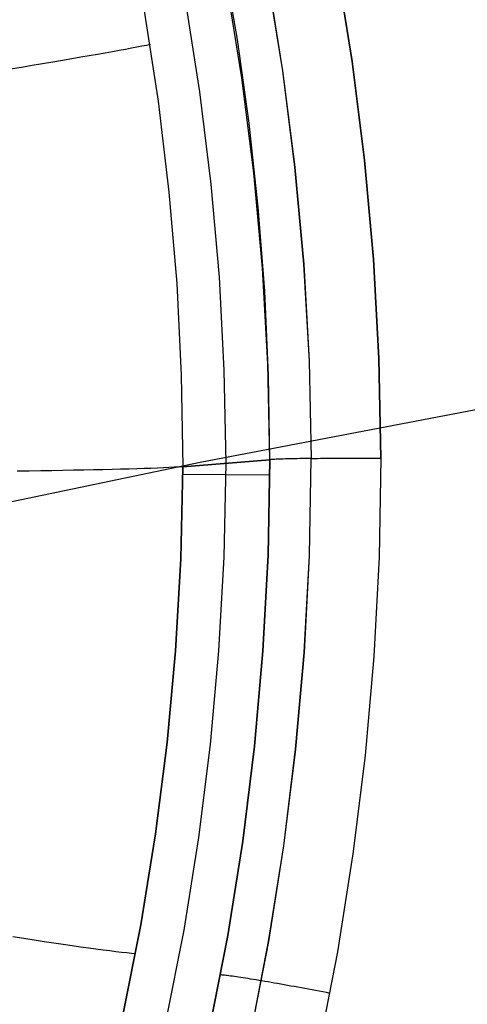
# Model space of a CAD drawing. Header units: millimetres. Extents: x -273 to 273, y -240 to 302.
# Tile 107 of 256: x -125.79 to -121.68, y 147.28 to 156.32. Entities that reach past the tile are written whole.
import ezdxf

# ---------------------------------------------------------------- set-up
doc = ezdxf.new("R2010")
doc.units = ezdxf.units.MM
doc.header["$MEASUREMENT"] = 0
doc.layers.add('IGES level 1', color=7, linetype='Continuous', true_color=0x3e413d)
doc.layers.add('IGES level 2', color=7, linetype='Continuous', true_color=0x008000)

msp = doc.modelspace()

# ---------------------------------------------------------------- linework, layer by layer
at = {"layer": 'IGES level 1'}
for p, q in [((-123.7909, 156.1336, 408.355), (-123.9212, 156.8972, 408.3461)), ((-122.8844, 156.835, 409.0694), (-122.7391, 155.9332, 409.0832)), ((-122.7391, 155.9332, 409.0832), (-122.8844, 156.835, 409.0695)), ((-123.7522, 155.7838, 408.344), (-123.8929, 156.6523, 408.3304)), ((-123.5212, 156.7283, 408.8814), (-123.3782, 155.8469, 408.8949)), ((-123.5195, 156.7283, 408.8825), (-123.3765, 155.847, 408.8961)), ((-124.272, 156.5003, 406.8277), (-124.1388, 155.6551, 406.8396)), ((-124.6489, 156.3986, 405.3667), (-124.5202, 155.5672, 405.3768)), ((-124.6488, 156.3987, 405.3666), (-124.52, 155.5673, 405.3768)), ((-123.6841, 155.3663, 408.3653), (-123.7909, 156.1336, 408.355)), ((-125.0066, 156.0134, 404.3767), (-124.9398, 156.0253, 404.4956)), ((-124.9398, 156.0253, 404.4956), (-124.8772, 156.0366, 404.6166)), ((-124.8772, 156.0366, 404.6166), (-124.8186, 156.0472, 404.7398)), ((-124.8186, 156.0472, 404.7398), (-124.7643, 156.0572, 404.865)), ((-124.7643, 156.0572, 404.865), (-124.7142, 156.0666, 404.9919)), ((-124.7142, 156.0666, 404.9919), (-124.6684, 156.0753, 405.1205)), ((-124.6684, 156.0753, 405.1205), (-124.627, 156.0833, 405.2507)), ((-124.627, 156.0833, 405.2507), (-124.5901, 156.0906, 405.3822)), ((-125.5801, 155.9142, 403.6192), (-125.4874, 155.9299, 403.7186)), ((-125.4874, 155.9299, 403.7186), (-125.3982, 155.9452, 403.8211)), ((-125.3982, 155.9452, 403.8211), (-125.3124, 155.96, 403.9266)), ((-125.3124, 155.96, 403.9266), (-125.2303, 155.9742, 404.0351)), ((-125.2303, 155.9742, 404.0351), (-125.1519, 155.9878, 404.1464)), ((-125.1519, 155.9878, 404.1464), (-125.0773, 156.0009, 404.2603)), ((-125.0773, 156.0009, 404.2603), (-125.0066, 156.0134, 404.3767)), ((-122.7391, 155.9332, 409.0832), (-122.6252, 155.0269, 409.0991)), ((-122.6252, 155.0269, 409.0991), (-122.7391, 155.9332, 409.0832)), ((-125.8776, 155.864, 403.3412), (-125.7753, 155.8812, 403.4304)), ((-125.7753, 155.8812, 403.4304), (-125.6761, 155.8979, 403.5231)), ((-125.6761, 155.8979, 403.5231), (-125.5801, 155.9142, 403.6192)), ((-123.3782, 155.8469, 408.8949), (-123.266, 154.9612, 408.9107)), ((-123.3765, 155.847, 408.8961), (-123.2643, 154.9613, 408.9119)), ((-123.6418, 154.911, 408.3598), (-123.7522, 155.7838, 408.344)), ((-124.5202, 155.5672, 405.3768), (-124.4202, 154.7319, 405.3887)), ((-124.52, 155.5673, 405.3768), (-124.4201, 154.732, 405.3886)), ((-124.1388, 155.6551, 406.8396), (-124.0349, 154.8058, 406.8535)), ((-123.6009, 154.5962, 408.377), (-123.6841, 155.3663, 408.3653)), ((-122.6252, 155.0269, 409.0991), (-122.5429, 154.1172, 409.1172)), ((-122.5429, 154.1172, 409.1172), (-122.6252, 155.0269, 409.0991)), ((-123.266, 154.9612, 408.9107), (-123.1846, 154.0722, 408.9286)), ((-123.2643, 154.9613, 408.9119), (-123.1829, 154.0722, 408.9299)), ((-123.5618, 154.0349, 408.3778), (-123.6418, 154.911, 408.3598)), ((-124.0349, 154.8058, 406.8535), (-123.9602, 153.9535, 406.8693)), ((-124.4202, 154.7319, 405.3887), (-124.3492, 153.8937, 405.4022)), ((-124.4201, 154.732, 405.3886), (-124.3491, 153.8937, 405.4021)), ((-123.5414, 153.8241, 408.39), (-123.6009, 154.5962, 408.377)), ((-123.5123, 153.1567, 408.3979), (-123.5618, 154.0349, 408.3778)), ((-123.1846, 154.0722, 408.9286), (-123.1342, 153.1809, 408.9486)), ((-123.1829, 154.0722, 408.9299), (-123.1324, 153.1809, 408.9499)), ((-122.5429, 154.1172, 409.1172), (-122.4924, 153.2053, 409.1374)), ((-122.4924, 153.2053, 409.1374), (-122.5429, 154.1172, 409.1172)), ((-123.9602, 153.9535, 406.8693), (-123.915, 153.0992, 406.8869)), ((-124.3492, 153.8937, 405.4022), (-124.3071, 153.0535, 405.4173)), ((-124.3491, 153.8937, 405.4021), (-124.307, 153.0536, 405.4173)), ((-123.5056, 153.0509, 408.4045), (-123.5414, 153.8241, 408.39)), ((-123.4934, 152.2773, 408.4202), (-123.5123, 153.1567, 408.3979)), ((-123.1342, 153.1809, 408.9486), (-123.1148, 152.2884, 408.9708)), ((-123.1324, 153.1809, 408.9499), (-123.113, 152.2885, 408.9721)), ((-122.4924, 153.2053, 409.1374), (-122.4736, 152.2922, 409.1597)), ((-122.4736, 152.2922, 409.1597), (-122.4924, 153.2053, 409.1374)), ((-124.3071, 153.0535, 405.4173), (-124.2941, 152.2125, 405.434)), ((-124.307, 153.0536, 405.4173), (-124.294, 152.2125, 405.434)), ((-123.915, 153.0992, 406.8869), (-123.8992, 152.2439, 406.9064)), ((-123.4937, 152.2773, 408.4203), (-123.5056, 153.0509, 408.4045)), ((-123.4934, 152.2773, 408.4202), (-124.294, 152.2125, 405.434)), ((-124.294, 152.2125, 405.434), (-123.4934, 152.2773, 408.4202)), ((-123.8994, 152.2439, 406.9058), (-123.9169, 151.3822, 406.919)), ((-123.4936, 152.2773, 408.4202), (-123.5102, 151.3992, 408.4343)), ((-123.51, 151.3992, 408.4343), (-123.4934, 152.2773, 408.4202)), ((-123.4843, 152.2779, 408.453), (-123.4937, 152.2773, 408.4203)), ((-123.4842, 152.2779, 408.453), (-123.4936, 152.2773, 408.4202)), ((-123.4738, 152.2786, 408.4854), (-123.4843, 152.2779, 408.453)), ((-123.4738, 152.2786, 408.4854), (-123.4842, 152.2779, 408.453)), ((-123.4622, 152.2792, 408.5174), (-123.4738, 152.2786, 408.4854)), ((-123.4622, 152.2792, 408.5174), (-123.4738, 152.2786, 408.4854)), ((-123.4495, 152.2799, 408.5491), (-123.4622, 152.2792, 408.5174)), ((-123.4495, 152.2799, 408.549), (-123.4622, 152.2792, 408.5174)), ((-123.4358, 152.2805, 408.5802), (-123.4495, 152.2799, 408.5491)), ((-123.4357, 152.2805, 408.5802), (-123.4495, 152.2799, 408.549)), ((-123.421, 152.2811, 408.6109), (-123.4358, 152.2805, 408.5802)), ((-123.4209, 152.2811, 408.6109), (-123.4357, 152.2805, 408.5802)), ((-123.4051, 152.2818, 408.6411), (-123.421, 152.2811, 408.6109)), ((-123.4051, 152.2818, 408.6411), (-123.4209, 152.2811, 408.6109)), ((-123.3883, 152.2824, 408.6707), (-123.4051, 152.2818, 408.6411)), ((-123.3882, 152.2824, 408.6707), (-123.4051, 152.2818, 408.6411)), ((-123.3704, 152.2829, 408.6997), (-123.3883, 152.2824, 408.6707)), ((-123.3704, 152.2829, 408.6997), (-123.3882, 152.2824, 408.6707)), ((-123.3516, 152.2835, 408.7281), (-123.3704, 152.2829, 408.6997)), ((-123.3515, 152.2835, 408.7281), (-123.3704, 152.2829, 408.6997)), ((-123.3318, 152.2841, 408.7558), (-123.3516, 152.2835, 408.7281)), ((-123.3318, 152.2841, 408.7558), (-123.3515, 152.2835, 408.7281)), ((-123.3111, 152.2846, 408.7829), (-123.3318, 152.2841, 408.7558)), ((-123.311, 152.2846, 408.7828), (-123.3318, 152.2841, 408.7558)), ((-123.2894, 152.2852, 408.8092), (-123.3111, 152.2846, 408.7829)), ((-123.2894, 152.2852, 408.8092), (-123.311, 152.2846, 408.7828)), ((-123.2669, 152.2857, 408.8348), (-123.2894, 152.2852, 408.8092)), ((-123.2669, 152.2857, 408.8347), (-123.2894, 152.2852, 408.8092)), ((-123.2436, 152.2862, 408.8596), (-123.2669, 152.2857, 408.8348)), ((-123.2435, 152.2862, 408.8595), (-123.2669, 152.2857, 408.8347)), ((-123.2194, 152.2867, 408.8835), (-123.2436, 152.2862, 408.8596)), ((-123.2193, 152.2867, 408.8835), (-123.2435, 152.2862, 408.8595)), ((-123.1943, 152.2871, 408.9067), (-123.2194, 152.2867, 408.8835)), ((-123.1943, 152.2871, 408.9066), (-123.2193, 152.2867, 408.8835)), ((-123.1686, 152.2876, 408.929), (-123.1943, 152.2871, 408.9067)), ((-123.1685, 152.2876, 408.9289), (-123.1943, 152.2871, 408.9066)), ((-123.142, 152.288, 408.9503), (-123.1686, 152.2876, 408.929)), ((-123.142, 152.288, 408.9503), (-123.1685, 152.2876, 408.9289)), ((-123.1148, 152.2884, 408.9708), (-123.142, 152.288, 408.9503)), ((-123.1148, 152.2884, 408.9708), (-123.142, 152.288, 408.9503)), ((-123.1312, 151.3969, 408.9849), (-123.1148, 152.2884, 408.9708)), ((-123.1294, 151.3969, 408.9861), (-123.113, 152.2885, 408.9721)), ((-123.113, 152.2885, 408.9721), (-123.0851, 152.2889, 408.9915)), ((-123.113, 152.2885, 408.9721), (-123.0851, 152.2889, 408.9915)), ((-123.0851, 152.2889, 408.9915), (-123.0566, 152.2892, 409.01)), ((-123.0851, 152.2889, 408.9915), (-123.0566, 152.2892, 409.0099)), ((-123.0566, 152.2892, 409.01), (-123.0275, 152.2896, 409.0274)), ((-123.0566, 152.2892, 409.0099), (-123.0274, 152.2896, 409.0274)), ((-123.0275, 152.2896, 409.0274), (-122.9977, 152.2899, 409.0439)), ((-123.0274, 152.2896, 409.0274), (-122.9977, 152.2899, 409.0438)), ((-122.9977, 152.2899, 409.0439), (-122.9675, 152.2902, 409.0593)), ((-122.9977, 152.2899, 409.0438), (-122.9675, 152.2902, 409.0593)), ((-122.9675, 152.2902, 409.0593), (-122.9367, 152.2905, 409.0737)), ((-122.9675, 152.2902, 409.0593), (-122.9367, 152.2905, 409.0737)), ((-122.9367, 152.2905, 409.0737), (-122.9055, 152.2908, 409.0871)), ((-122.9367, 152.2905, 409.0737), (-122.9055, 152.2908, 409.0871)), ((-122.9055, 152.2908, 409.0871), (-122.8739, 152.291, 409.0994)), ((-122.9055, 152.2908, 409.0871), (-122.8738, 152.291, 409.0993)), ((-122.8739, 152.291, 409.0994), (-122.8418, 152.2912, 409.1106)), ((-122.8738, 152.291, 409.0993), (-122.8418, 152.2912, 409.1106)), ((-122.8418, 152.2912, 409.1106), (-122.8094, 152.2914, 409.1207)), ((-122.8418, 152.2912, 409.1106), (-122.8094, 152.2914, 409.1207)), ((-122.8094, 152.2914, 409.1207), (-122.7766, 152.2916, 409.1297)), ((-122.8094, 152.2914, 409.1207), (-122.7766, 152.2916, 409.1297)), ((-122.7766, 152.2916, 409.1297), (-122.7436, 152.2918, 409.1376)), ((-122.7766, 152.2916, 409.1297), (-122.7436, 152.2918, 409.1376)), ((-122.7436, 152.2918, 409.1376), (-122.7103, 152.2919, 409.1444)), ((-122.7436, 152.2918, 409.1376), (-122.7103, 152.2919, 409.1443)), ((-122.7103, 152.2919, 409.1444), (-122.6768, 152.292, 409.15)), ((-122.7103, 152.2919, 409.1443), (-122.6768, 152.292, 409.15)), ((-122.6768, 152.292, 409.15), (-122.6431, 152.2921, 409.1545)), ((-122.6768, 152.292, 409.15), (-122.6431, 152.2921, 409.1545)), ((-122.6431, 152.2921, 409.1545), (-122.6093, 152.2922, 409.1579)), ((-122.6431, 152.2921, 409.1545), (-122.6093, 152.2922, 409.1578)), ((-122.6093, 152.2922, 409.1579), (-122.5754, 152.2922, 409.16)), ((-122.6093, 152.2922, 409.1578), (-122.5754, 152.2922, 409.16)), ((-122.5754, 152.2922, 409.16), (-122.5415, 152.2922, 409.1611)), ((-122.5754, 152.2922, 409.16), (-122.5415, 152.2922, 409.1611)), ((-122.5415, 152.2922, 409.1611), (-122.5075, 152.2922, 409.161)), ((-122.5415, 152.2922, 409.1611), (-122.5075, 152.2922, 409.161)), ((-122.5075, 152.2922, 409.161), (-122.4736, 152.2922, 409.1597)), ((-122.5075, 152.2922, 409.161), (-122.4736, 152.2922, 409.1597)), ((-122.4736, 152.2922, 409.1597), (-122.4906, 151.3807, 409.1737)), ((-122.4736, 152.2922, 409.1597), (-122.4905, 151.3807, 409.1737)), ((-125.7039, 152.1732, 403.3109), (-125.8131, 152.1719, 403.229)), ((-125.7039, 152.1732, 403.3109), (-125.8131, 152.1719, 403.229)), ((-125.5975, 152.1746, 403.3965), (-125.7039, 152.1732, 403.3109)), ((-125.5975, 152.1746, 403.3965), (-125.7039, 152.1732, 403.3109)), ((-125.4941, 152.1762, 403.4856), (-125.5975, 152.1746, 403.3965)), ((-125.4941, 152.1762, 403.4856), (-125.5975, 152.1746, 403.3965)), ((-125.3938, 152.1777, 403.5783), (-125.4941, 152.1762, 403.4856)), ((-125.3938, 152.1777, 403.5783), (-125.4941, 152.1762, 403.4856)), ((-125.2968, 152.1794, 403.6742), (-125.3938, 152.1777, 403.5783)), ((-125.2968, 152.1794, 403.6743), (-125.3938, 152.1777, 403.5783)), ((-125.203, 152.1812, 403.7735), (-125.2968, 152.1794, 403.6742)), ((-125.203, 152.1812, 403.7735), (-125.2968, 152.1794, 403.6743)), ((-125.1127, 152.183, 403.8759), (-125.203, 152.1812, 403.7735)), ((-125.1127, 152.183, 403.8759), (-125.203, 152.1812, 403.7735)), ((-125.026, 152.1849, 403.9813), (-125.1127, 152.183, 403.8759)), ((-125.026, 152.1849, 403.9813), (-125.1127, 152.183, 403.8759)), ((-124.9429, 152.1869, 404.0896), (-125.026, 152.1849, 403.9813)), ((-124.9429, 152.1869, 404.0896), (-125.026, 152.1849, 403.9813)), ((-124.8635, 152.1889, 404.2007), (-124.9429, 152.1869, 404.0896)), ((-124.8636, 152.1889, 404.2007), (-124.9429, 152.1869, 404.0896)), ((-124.7881, 152.191, 404.3144), (-124.8636, 152.1889, 404.2007)), ((-124.788, 152.191, 404.3144), (-124.8635, 152.1889, 404.2007)), ((-124.7165, 152.1932, 404.4306), (-124.7881, 152.191, 404.3144)), ((-124.7164, 152.1932, 404.4306), (-124.788, 152.191, 404.3144)), ((-124.6489, 152.1954, 404.5492), (-124.7165, 152.1932, 404.4306)), ((-124.6489, 152.1954, 404.5492), (-124.7164, 152.1932, 404.4306)), ((-124.5854, 152.1977, 404.6701), (-124.6489, 152.1954, 404.5492)), ((-124.5854, 152.1977, 404.6701), (-124.6489, 152.1954, 404.5492)), ((-124.5261, 152.2, 404.793), (-124.5854, 152.1977, 404.6701)), ((-124.5261, 152.2, 404.793), (-124.5854, 152.1977, 404.6701)), ((-124.471, 152.2024, 404.9179), (-124.5261, 152.2, 404.793)), ((-124.471, 152.2024, 404.9179), (-124.5261, 152.2, 404.793)), ((-124.4202, 152.2049, 405.0446), (-124.471, 152.2024, 404.9179)), ((-124.4202, 152.2049, 405.0446), (-124.471, 152.2024, 404.9179)), ((-124.3737, 152.2074, 405.1729), (-124.4202, 152.2049, 405.0446)), ((-124.3738, 152.2074, 405.1729), (-124.4202, 152.2049, 405.0446)), ((-124.3317, 152.2099, 405.3028), (-124.3738, 152.2074, 405.1729)), ((-124.3317, 152.2099, 405.3028), (-124.3737, 152.2074, 405.1729)), ((-124.2941, 152.2125, 405.434), (-124.3317, 152.2099, 405.3028)), ((-124.2942, 152.2125, 405.434), (-124.3317, 152.2099, 405.3028)), ((-124.3125, 151.3671, 405.4459), (-124.2942, 152.2125, 405.434)), ((-124.294, 152.2125, 405.434), (-124.3124, 151.3671, 405.4459)), ((-124.2944, 152.1439, 405.4352), (-123.4938, 152.139, 408.4231)), ((-124.3602, 150.523, 405.4594), (-124.3125, 151.3671, 405.4459)), ((-124.3124, 151.3671, 405.4459), (-124.36, 150.5229, 405.4594)), ((-123.9169, 151.3822, 406.919), (-123.9642, 150.5217, 406.934)), ((-123.5102, 151.3992, 408.4343), (-123.5573, 150.5222, 408.4505)), ((-123.5571, 150.5222, 408.4504), (-123.51, 151.3992, 408.4343)), ((-123.1786, 150.5065, 409.001), (-123.1312, 151.3969, 408.9849)), ((-123.1768, 150.5065, 409.0023), (-123.1294, 151.3969, 408.9861)), ((-122.4906, 151.3807, 409.1737), (-122.5392, 150.4704, 409.1898)), ((-122.4905, 151.3807, 409.1737), (-122.5391, 150.4704, 409.1898)), ((-124.4372, 149.681, 405.4744), (-124.3602, 150.523, 405.4594)), ((-124.36, 150.5229, 405.4594), (-124.437, 149.6809, 405.4744)), ((-123.9642, 150.5217, 406.934), (-124.0414, 149.6634, 406.9509)), ((-123.5573, 150.5222, 408.4505), (-123.6348, 149.6474, 408.4686)), ((-123.6347, 149.6475, 408.4686), (-123.5571, 150.5222, 408.4504)), ((-123.2568, 149.6183, 409.0192), (-123.1786, 150.5065, 409.001)), ((-123.2551, 149.6183, 409.0204), (-123.1768, 150.5065, 409.0023)), ((-122.5391, 150.4704, 409.1898), (-122.6193, 149.5624, 409.2079)), ((-122.5392, 150.4704, 409.1898), (-122.6193, 149.5624, 409.2079)), ((-124.5433, 148.8422, 405.491), (-124.4372, 149.681, 405.4744)), ((-124.437, 149.6809, 405.4744), (-124.5431, 148.8422, 405.4911)), ((-124.0414, 149.6634, 406.9509), (-124.1483, 148.8084, 406.9695)), ((-123.6348, 149.6474, 408.4686), (-123.7426, 148.7759, 408.4888)), ((-123.7425, 148.776, 408.4888), (-123.6347, 149.6475, 408.4686)), ((-123.3659, 148.7334, 409.0394), (-123.2568, 149.6183, 409.0192)), ((-123.3642, 148.7334, 409.0406), (-123.2551, 149.6183, 409.0204)), ((-122.6193, 149.5624, 409.2079), (-122.731, 148.6578, 409.2281)), ((-122.6193, 149.5624, 409.2079), (-122.7309, 148.6578, 409.2281)), ((-124.6785, 148.0077, 405.5092), (-124.5433, 148.8422, 405.491)), ((-124.5431, 148.8422, 405.4911), (-124.6783, 148.0076, 405.5093)), ((-124.1483, 148.8084, 406.9695), (-124.2849, 147.9576, 406.99)), ((-123.7426, 148.7759, 408.4888), (-123.8806, 147.9087, 408.511)), ((-123.8805, 147.9088, 408.511), (-123.7425, 148.776, 408.4888)), ((-123.5056, 147.8529, 409.0616), (-123.3659, 148.7334, 409.0394)), ((-123.5039, 147.8529, 409.0628), (-123.3642, 148.7334, 409.0406)), ((-122.731, 148.6578, 409.2281), (-122.874, 147.7576, 409.2502)), ((-122.7309, 148.6578, 409.2281), (-122.8739, 147.7576, 409.2502)), ((-124.8426, 147.1784, 405.5289), (-124.6785, 148.0077, 405.5092)), ((-124.6783, 148.0076, 405.5093), (-124.8424, 147.1783, 405.529)), ((-125.8523, 147.8999, 403.6423), (-125.7532, 147.8841, 403.7392)), ((-125.7532, 147.8841, 403.7392), (-125.6574, 147.869, 403.8395)), ((-124.2849, 147.9576, 406.99), (-124.4509, 147.1121, 407.0121)), ((-123.8806, 147.9087, 408.511), (-124.0486, 147.0469, 408.5352)), ((-124.0485, 147.047, 408.5351), (-123.8805, 147.9088, 408.511)), ((-125.6574, 147.869, 403.8395), (-125.5651, 147.8547, 403.9432)), ((-125.5651, 147.8547, 403.9432), (-125.4764, 147.8412, 404.05)), ((-125.4764, 147.8412, 404.05), (-125.3913, 147.8285, 404.1599)), ((-125.3913, 147.8285, 404.1599), (-125.3101, 147.8166, 404.2728)), ((-125.3101, 147.8166, 404.2728), (-125.2328, 147.8055, 404.3884)), ((-125.2328, 147.8055, 404.3884), (-125.1595, 147.7953, 404.5067)), ((-125.1595, 147.7953, 404.5067), (-125.0903, 147.7859, 404.6274)), ((-123.6758, 146.9778, 409.0858), (-123.5056, 147.8529, 409.0616)), ((-123.6742, 146.9778, 409.087), (-123.5039, 147.8529, 409.0628)), ((-125.0903, 147.7859, 404.6274), (-125.0252, 147.7774, 404.7506)), ((-125.0252, 147.7774, 404.7506), (-124.9644, 147.7698, 404.8759)), ((-124.9644, 147.7698, 404.8759), (-124.9079, 147.763, 405.0034)), ((-124.9079, 147.763, 405.0034), (-124.8558, 147.7571, 405.1327)), ((-124.8558, 147.7571, 405.1327), (-124.8082, 147.7522, 405.2637)), ((-124.8082, 147.7522, 405.2637), (-124.765, 147.7481, 405.3964)), ((-124.765, 147.7481, 405.3964), (-124.7265, 147.745, 405.5304)), ((-122.874, 147.7576, 409.2502), (-123.0482, 146.863, 409.2743)), ((-122.8739, 147.7576, 409.2502), (-123.0481, 146.863, 409.2743)), ((-123.9327, 147.5461, 408.5786), (-123.9421, 147.5469, 408.5458)), ((-123.9222, 147.5451, 408.611), (-123.9327, 147.5461, 408.5786)), ((-123.9106, 147.5439, 408.643), (-123.9222, 147.5451, 408.611)), ((-123.898, 147.5424, 408.6746), (-123.9106, 147.5439, 408.643)), ((-123.8843, 147.5408, 408.7058), (-123.898, 147.5424, 408.6746)), ((-123.8696, 147.5389, 408.7365), (-123.8843, 147.5408, 408.7058)), ((-123.8539, 147.5368, 408.7666), (-123.8696, 147.5389, 408.7365)), ((-123.8371, 147.5345, 408.7962), (-123.8539, 147.5368, 408.7666)), ((-123.8194, 147.532, 408.8252), (-123.8371, 147.5345, 408.7962)), ((-123.8008, 147.5293, 408.8536), (-123.8194, 147.532, 408.8252)), ((-123.7812, 147.5264, 408.8813), (-123.8008, 147.5293, 408.8536)), ((-123.7607, 147.5233, 408.9084), (-123.7812, 147.5264, 408.8813)), ((-123.7393, 147.5201, 408.9347), (-123.7607, 147.5233, 408.9084)), ((-123.717, 147.5166, 408.9603), (-123.7393, 147.5201, 408.9347)), ((-123.6939, 147.5129, 408.985), (-123.717, 147.5166, 408.9603)), ((-123.67, 147.5091, 409.009), (-123.6939, 147.5129, 408.985)), ((-123.6453, 147.5051, 409.0321), (-123.67, 147.5091, 409.009)), ((-123.6199, 147.5009, 409.0544), (-123.6453, 147.5051, 409.0321)), ((-123.5937, 147.4965, 409.0758), (-123.6199, 147.5009, 409.0544)), ((-123.5668, 147.492, 409.0962), (-123.5937, 147.4965, 409.0758)), ((-123.5387, 147.4872, 409.1161), (-123.5661, 147.4919, 409.0968)), ((-123.5108, 147.4824, 409.1345), (-123.5387, 147.4872, 409.1161)), ((-123.4823, 147.4775, 409.1519), (-123.5108, 147.4824, 409.1345)), ((-123.4532, 147.4725, 409.1683), (-123.4823, 147.4775, 409.1519)), ((-123.4236, 147.4673, 409.1838), (-123.4532, 147.4725, 409.1683)), ((-123.3935, 147.4619, 409.1982), (-123.4236, 147.4673, 409.1838)), ((-123.363, 147.4565, 409.2115), (-123.3935, 147.4619, 409.1982)), ((-123.332, 147.451, 409.2238), (-123.363, 147.4565, 409.2115)), ((-123.3006, 147.4453, 409.2351), (-123.332, 147.451, 409.2238)), ((-123.2689, 147.4395, 409.2452), (-123.3006, 147.4453, 409.2351)), ((-123.2369, 147.4337, 409.2543), (-123.2689, 147.4395, 409.2452)), ((-123.2046, 147.4277, 409.2623), (-123.2369, 147.4337, 409.2543)), ((-123.1721, 147.4217, 409.2691), (-123.2046, 147.4277, 409.2623)), ((-123.1394, 147.4156, 409.2748), (-123.1721, 147.4217, 409.2691)), ((-123.1065, 147.4095, 409.2794), (-123.1394, 147.4156, 409.2748)), ((-123.0734, 147.4033, 409.2829), (-123.1065, 147.4095, 409.2794)), ((-123.0403, 147.397, 409.2852), (-123.0734, 147.4033, 409.2829)), ((-123.0072, 147.3907, 409.2864), (-123.0403, 147.397, 409.2852)), ((-122.974, 147.3843, 409.2864), (-123.0072, 147.3907, 409.2864)), ((-122.9408, 147.3779, 409.2853), (-122.974, 147.3843, 409.2864))]:
    msp.add_line(p, q, dxfattribs=at)
at = {"layer": 'IGES level 2', "color": 31, "true_color": 0xfabe47}
for p, q in [((-118.1444, 153.3944, 502.4137), (-124.1325, 152.2503, 503.8048)), ((-124.1325, 152.2503, 503.8048), (-129.855, 151.0606, 505.2344))]:
    msp.add_line(p, q, dxfattribs=at)

doc.saveas('drawing.dxf')
